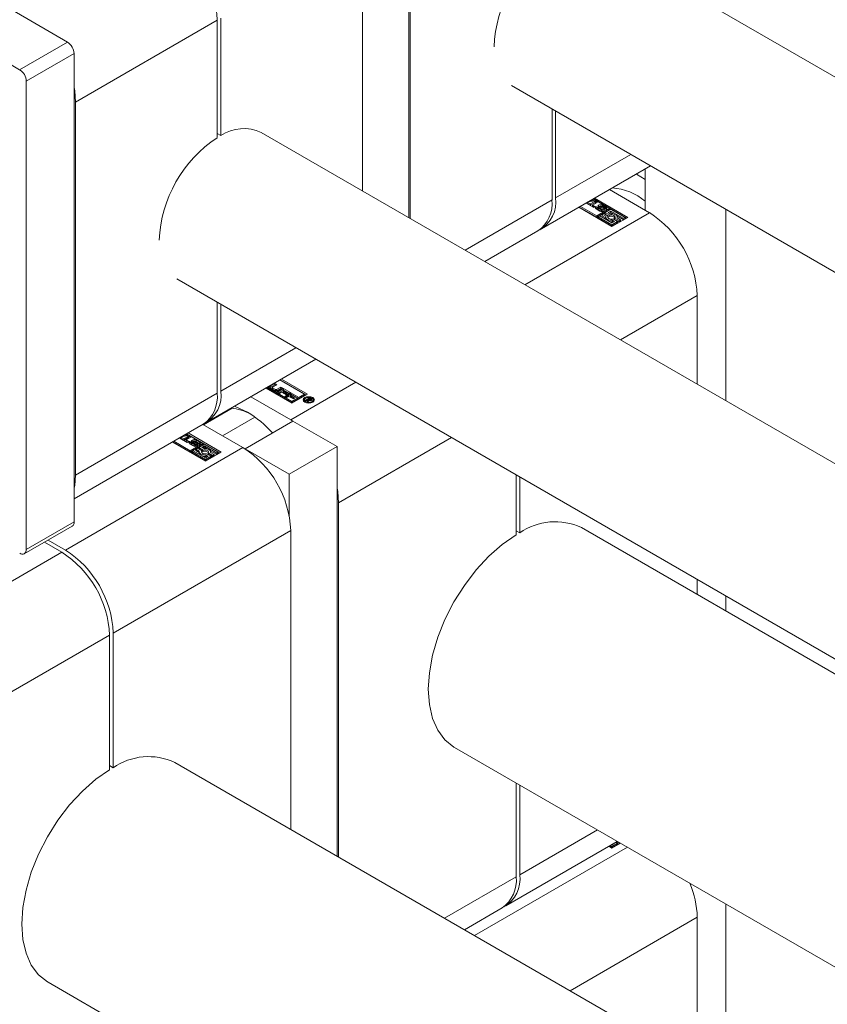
# Model space of a CAD drawing. Header units: millimetres. Extents: x 525 to 29324, y 175 to 20618.
# Tile 167 of 256: x 8384 to 8479, y 14253 to 14369. Entities that reach past the tile are written whole.
import ezdxf

# ---------------------------------------------------------------- set-up
doc = ezdxf.new("R2010")
doc.units = ezdxf.units.MM
doc.linetypes.add('SLD-Centrada-doble', pattern=[12.7, 6.35, -1.27, 1.27, -1.27, 1.27, -1.27])
doc.linetypes.add('SLD-Continua', pattern=[0])

msp = doc.modelspace()

# ---------------------------------------------------------------- linework, layer by layer
at = {"color": 7, "linetype": 'SLD-Continua', "lineweight": 18, "ltscale": 35}
for p, q in [((8429.83, 14345.58), (8429.83, 14388.74)), ((8430, 14345.48), (8430, 14382.11)), ((8424.35, 14348.75), (8424.35, 14378.84)), ((8389.45, 14366.33), (8369.79, 14377.68)), ((9056.22, 14029.69), (8451.96, 14378.52)), ((8383.79, 14363.06), (8364.14, 14374.41)), ((8407.16, 14355.04), (8407.16, 14368.92)), ((8407.59, 14369.16), (8407.59, 14355.28)), ((8390.23, 14309.62), (8390.23, 14364.98)), ((8384.57, 14306.35), (8384.57, 14361.72)), ((8441.97, 14361.19), (9046.07, 14012.46)), ((8390.4, 14315.15), (8390.4, 14359.25)), ((8446.76, 14347.69), (8446.76, 14358.43)), ((8447.18, 14358.19), (8447.18, 14347.93)), ((8407.16, 14355.53), (8407.59, 14355.28)), ((8960.11, 14039.45), (8412.36, 14355.66)), ((8445.53, 14344.27), (8458.41, 14351.71)), ((8457.76, 14350.08), (8456.74, 14350.74)), ((8457.76, 14351.33), (8457.76, 14346.48)), ((8458.29, 14346.17), (8453.56, 14348.9)), ((8450.81, 14347.29), (8450.99, 14347.39)), ((8451.7, 14346.77), (8450.81, 14347.29)), ((8450.95, 14347.21), (8450.99, 14347.23)), ((8450.99, 14347.39), (8451.31, 14347.2)), ((8450.99, 14347.23), (8450.99, 14347.39)), ((8450.99, 14347.23), (8451.31, 14347.04)), ((8451.77, 14347.58), (8451.04, 14347.45)), ((8451.25, 14347.57), (8451.33, 14347.53)), ((8451.31, 14347.2), (8451.87, 14347.52)), ((8451.31, 14347.04), (8451.87, 14347.36)), ((8451.33, 14347.53), (8451.33, 14347.62)), ((8451.33, 14347.53), (8451.51, 14347.56)), ((8451.51, 14347.56), (8451.51, 14347.72)), ((8451.51, 14347.56), (8451.55, 14347.54)), ((8451.52, 14347.73), (8451.77, 14347.58)), ((8452.11, 14347.38), (8451.55, 14347.07)), ((8453.55, 14346.66), (8451.61, 14347.78)), ((8455.56, 14345.54), (8451.65, 14347.8)), ((8451.79, 14347.88), (8455.71, 14345.62)), ((8451.87, 14347.52), (8452.11, 14347.38)), ((8451.87, 14347.36), (8451.87, 14347.52)), ((8451.87, 14347.36), (8451.96, 14347.3)), ((8453.85, 14344.55), (8449.93, 14346.81)), ((8449.97, 14346.83), (8452.05, 14345.63)), ((8450.11, 14346.91), (8452.05, 14345.79)), ((8451.31, 14347.04), (8451.31, 14347.2)), ((8451.55, 14347.07), (8451.88, 14346.88)), ((8451.55, 14346.9), (8451.55, 14347.07)), ((8451.55, 14346.9), (8451.74, 14346.8)), ((8451.88, 14346.88), (8451.7, 14346.77)), ((8452.41, 14346.36), (8451.98, 14346.61)), ((8451.99, 14346.88), (8452.17, 14346.78)), ((8451.99, 14346.72), (8451.99, 14346.88)), ((8452.16, 14346.62), (8451.99, 14346.72)), ((8452.05, 14345.79), (8453.55, 14346.66)), ((8452.05, 14345.63), (8453.55, 14346.5)), ((8452.16, 14346.76), (8452.16, 14346.59)), ((8452.16, 14346.58), (8452.16, 14346.74)), ((8452.18, 14346.56), (8452.18, 14346.72)), ((8452.2, 14346.7), (8452.58, 14346.49)), ((8452.2, 14346.54), (8452.58, 14346.32)), ((8452.67, 14346.54), (8452.27, 14346.79)), ((8452.43, 14346.92), (8452.43, 14346.76)), ((8452.43, 14346.76), (8452.43, 14346.92)), ((8452.43, 14346.76), (8452.43, 14346.76)), ((8452.47, 14346.87), (8452.87, 14346.63)), ((8452.47, 14346.7), (8452.47, 14346.87)), ((8452.47, 14346.7), (8452.87, 14346.46)), ((8452.95, 14346.71), (8452.57, 14346.92)), ((8452.62, 14346.31), (8452.62, 14346.47)), ((8452.66, 14346.31), (8452.66, 14346.46)), ((8452.7, 14346.31), (8452.7, 14346.47)), ((8452.71, 14346.33), (8452.71, 14346.49)), ((8452.71, 14346.32), (8452.71, 14346.49)), ((8452.89, 14346.08), (8452.71, 14345.98)), ((8452.73, 14347.05), (8453.17, 14346.8)), ((8452.73, 14346.89), (8453.17, 14346.63)), ((8452.87, 14346.46), (8452.87, 14346.63)), ((8453.41, 14345.77), (8452.89, 14346.08)), ((8452.98, 14346.63), (8452.98, 14346.63)), ((8453.16, 14346.53), (8452.98, 14346.63)), ((8452.98, 14346.63), (8452.98, 14346.63)), ((8452.99, 14346.62), (8452.99, 14346.65)), ((8452.99, 14346.62), (8452.99, 14346.64)), ((8453.73, 14346.56), (8453.06, 14346.18)), ((8453.06, 14346.18), (8453.59, 14345.87)), ((8453.06, 14346.01), (8453.06, 14346.18)), ((8453.41, 14346.18), (8453.73, 14346.36)), ((8453.65, 14346.04), (8453.41, 14346.18)), ((8453.55, 14346.66), (8453.55, 14346.5)), ((8453.55, 14346.1), (8453.73, 14346.2)), ((8455.36, 14345.62), (8453.73, 14346.56)), ((8453.73, 14346.36), (8455.18, 14345.52)), ((8453.73, 14346.2), (8453.73, 14346.36)), ((8453.73, 14346.2), (8454.03, 14346.02)), ((8467.3, 14346.57), (8467.3, 14323.95)), ((8452.05, 14345.63), (8452.05, 14345.79)), ((8452.4, 14345.79), (8452.22, 14345.69)), ((8452.22, 14345.69), (8453.85, 14344.75)), ((8452.22, 14345.53), (8452.22, 14345.69)), ((8452.22, 14345.53), (8453.85, 14344.59)), ((8453.85, 14344.96), (8452.4, 14345.79)), ((8452.71, 14345.98), (8453.13, 14345.74)), ((8452.71, 14345.81), (8452.71, 14345.98)), ((8452.71, 14345.81), (8453.11, 14345.58)), ((8453.06, 14346.01), (8453.59, 14345.71)), ((8453.11, 14345.66), (8453.11, 14345.49)), ((8453.39, 14345.58), (8453.41, 14345.61)), ((8453.41, 14345.61), (8453.41, 14345.77)), ((8453.59, 14345.71), (8453.59, 14345.87)), ((8455.71, 14345.62), (8453.85, 14344.55)), ((8454.16, 14345.14), (8453.85, 14344.96)), ((8453.85, 14344.75), (8454.51, 14345.14)), ((8453.85, 14344.59), (8454.51, 14344.97)), ((8453.92, 14345.28), (8454.16, 14345.14)), ((8453.92, 14345.11), (8453.92, 14345.28)), ((8453.92, 14345.11), (8454.02, 14345.06)), ((8454.51, 14345.14), (8453.99, 14345.44)), ((8454.16, 14345.54), (8454.69, 14345.24)), ((8454.16, 14345.38), (8454.16, 14345.54)), ((8454.16, 14345.38), (8454.69, 14345.07)), ((8454.42, 14345.8), (8455.18, 14345.36)), ((8454.86, 14345.34), (8454.45, 14345.58)), ((8454.46, 14345.57), (8454.46, 14345.66)), ((8454.51, 14344.97), (8454.51, 14345.14)), ((8454.69, 14345.24), (8454.86, 14345.34)), ((8454.69, 14345.07), (8454.69, 14345.24)), ((8454.69, 14345.07), (8454.86, 14345.18)), ((8454.86, 14345.18), (8454.86, 14345.34)), ((8455.18, 14345.52), (8455.36, 14345.62)), ((8455.18, 14345.36), (8455.18, 14345.52)), ((8455.18, 14345.36), (8455.36, 14345.46)), ((8455.36, 14345.46), (8455.36, 14345.62)), ((8438.81, 14340.39), (8445.1, 14344.02)), ((8453.85, 14344.59), (8453.85, 14344.75)), ((8402.38, 14338.34), (8949.95, 14022.22)), ((8463.94, 14325.89), (8463.94, 14336.38)), ((8407.16, 14324.83), (8407.16, 14335.57)), ((8407.59, 14335.33), (8407.59, 14325.07)), ((8405.93, 14321.41), (8418.81, 14328.85)), ((8417.47, 14324.73), (8414.58, 14326.4)), ((8417.68, 14324.65), (8414.61, 14326.42)), ((8414.76, 14326.5), (8417.82, 14324.73)), ((8415.97, 14323.66), (8412.9, 14325.43)), ((8412.93, 14325.45), (8415.97, 14323.7)), ((8413.07, 14325.53), (8415.97, 14323.86)), ((8413.25, 14325.55), (8413.17, 14325.59)), ((8413.31, 14325.67), (8413.25, 14325.55)), ((8413.44, 14325.67), (8413.97, 14325.98)), ((8413.44, 14325.51), (8413.97, 14325.81)), ((8413.95, 14325.12), (8413.44, 14325.41)), ((8413.67, 14325.51), (8413.67, 14325.34)), ((8414.21, 14325.84), (8413.7, 14325.55)), ((8413.7, 14325.46), (8414.04, 14325.27)), ((8413.7, 14325.3), (8414.04, 14325.11)), ((8413.97, 14325.98), (8414.21, 14325.84)), ((8413.97, 14325.81), (8413.97, 14325.98)), ((8413.97, 14325.81), (8414.06, 14325.76)), ((8414.19, 14325.27), (8414.69, 14325.56)), ((8414.19, 14325.11), (8414.69, 14325.4)), ((8414.28, 14324.95), (8415.01, 14325.37)), ((8414.93, 14325.42), (8414.4, 14325.12)), ((8414.42, 14324.87), (8415.01, 14325.21)), ((8414.69, 14325.56), (8414.93, 14325.42)), ((8414.69, 14325.4), (8414.69, 14325.56)), ((8414.69, 14325.4), (8414.79, 14325.34)), ((8415.07, 14325.13), (8414.94, 14325.06)), ((8415.01, 14325.37), (8415.81, 14324.91)), ((8415.01, 14325.21), (8415.01, 14325.37)), ((8415.01, 14325.21), (8415.67, 14324.83)), ((8415.63, 14324.81), (8415.07, 14325.13)), ((8411.13, 14324.41), (8415.86, 14321.68)), ((8414.52, 14324.81), (8414.28, 14324.95)), ((8414.76, 14324.96), (8414.52, 14324.81)), ((8415.3, 14324.65), (8414.76, 14324.96)), ((8414.94, 14325.06), (8415.48, 14324.75)), ((8414.94, 14324.9), (8414.94, 14325.06)), ((8414.94, 14324.9), (8415.34, 14324.67)), ((8415.15, 14324.45), (8415.88, 14324.87)), ((8415.39, 14324.31), (8415.15, 14324.45)), ((8415.29, 14324.37), (8415.88, 14324.71)), ((8415.48, 14324.75), (8415.3, 14324.65)), ((8415.63, 14324.46), (8415.39, 14324.31)), ((8415.81, 14324.91), (8415.63, 14324.81)), ((8416.17, 14324.15), (8415.63, 14324.46)), ((8415.94, 14324.63), (8415.81, 14324.56)), ((8415.81, 14324.56), (8416.35, 14324.25)), ((8415.81, 14324.4), (8415.81, 14324.56)), ((8415.81, 14324.4), (8416.21, 14324.17)), ((8415.88, 14324.87), (8416.68, 14324.41)), ((8415.88, 14324.71), (8415.88, 14324.87)), ((8415.88, 14324.71), (8416.54, 14324.33)), ((8416.5, 14324.31), (8415.94, 14324.63)), ((8417.82, 14324.73), (8415.97, 14323.66)), ((8415.97, 14323.86), (8417.47, 14324.73)), ((8415.97, 14323.7), (8417.47, 14324.57)), ((8416.35, 14324.25), (8416.17, 14324.15)), ((8416.68, 14324.41), (8416.5, 14324.31)), ((8417.47, 14324.73), (8417.47, 14324.57)), ((8417.48, 14324.04), (8417.48, 14323.88)), ((8417.58, 14323.98), (8418.08, 14324.27)), ((8417.68, 14323.92), (8417.58, 14323.98)), ((8417.91, 14324.06), (8417.68, 14323.92)), ((8417.81, 14323.84), (8417.91, 14324.06)), ((8417.91, 14323.89), (8417.91, 14324.06)), ((8417.91, 14324.01), (8417.94, 14324.02)), ((8418, 14323.96), (8417.93, 14323.78)), ((8418.1, 14324.17), (8417.94, 14324.07)), ((8417.94, 14324.07), (8417.96, 14324.06)), ((8417.94, 14323.91), (8417.94, 14324.07)), ((8417.96, 14323.89), (8417.96, 14324.06)), ((8418.07, 14323.94), (8418.07, 14324.02)), ((8418.08, 14324.27), (8418.25, 14324.17)), ((8418.08, 14324.16), (8418.08, 14324.27)), ((8418.14, 14324.14), (8418.1, 14324.17)), ((8418.15, 14324.14), (8418.14, 14324.14)), ((8418.16, 14324.13), (8418.15, 14324.14)), ((8418.16, 14323.95), (8418.16, 14324.03)), ((8418.2, 14323.95), (8418.2, 14324.08)), ((8418.2, 14324.04), (8418.25, 14324.01)), ((8418.5, 14323.88), (8418.5, 14324.04)), ((8408.92, 14323.05), (8405.55, 14321.1)), ((8415.97, 14323.7), (8415.97, 14323.86)), ((8417.48, 14323.88), (8417.5, 14323.78)), ((8417.93, 14323.78), (8417.81, 14323.84)), ((8417.87, 14323.81), (8417.91, 14323.89)), ((8417.94, 14323.91), (8417.96, 14323.89)), ((8417.96, 14323.89), (8417.97, 14323.89)), ((8418.47, 14323.78), (8418.5, 14323.88)), ((8411.62, 14322.02), (8407.79, 14319.81)), ((8415.86, 14321.68), (8416.1, 14321.54)), ((8390.23, 14312.34), (8405.51, 14321.16)), ((8410.2, 14318.42), (8405.47, 14321.15)), ((8405.67, 14321.26), (8405.6, 14321.13)), ((8416.11, 14321.54), (8410.45, 14318.27)), ((8421.34, 14318.52), (8416.11, 14321.54)), ((8402.73, 14319.53), (8402.91, 14319.63)), ((8403.62, 14319.02), (8402.73, 14319.53)), ((8402.87, 14319.45), (8402.91, 14319.47)), ((8402.91, 14319.63), (8403.23, 14319.45)), ((8402.91, 14319.47), (8402.91, 14319.63)), ((8402.91, 14319.47), (8403.23, 14319.28)), ((8403.69, 14319.82), (8402.95, 14319.69)), ((8403.17, 14319.81), (8403.24, 14319.77)), ((8403.23, 14319.45), (8403.78, 14319.76)), ((8403.23, 14319.28), (8403.78, 14319.6)), ((8403.23, 14319.28), (8403.23, 14319.45)), ((8403.24, 14319.77), (8403.24, 14319.86)), ((8403.24, 14319.77), (8403.43, 14319.8)), ((8403.43, 14319.97), (8403.69, 14319.82)), ((8403.43, 14319.8), (8403.43, 14319.97)), ((8403.43, 14319.8), (8403.47, 14319.78)), ((8404.02, 14319.63), (8403.47, 14319.31)), ((8403.47, 14319.31), (8403.79, 14319.12)), ((8403.47, 14319.14), (8403.47, 14319.31)), ((8405.47, 14318.9), (8403.53, 14320.02)), ((8407.48, 14317.78), (8403.56, 14320.04)), ((8403.71, 14320.13), (8407.62, 14317.86)), ((8403.78, 14319.76), (8404.02, 14319.63)), ((8403.78, 14319.6), (8403.78, 14319.76)), ((8403.78, 14319.6), (8403.88, 14319.54)), ((8405.77, 14316.79), (8401.85, 14319.05)), ((8401.88, 14319.07), (8403.96, 14317.87)), ((8402.02, 14319.15), (8403.96, 14318.04)), ((8403.47, 14319.14), (8403.65, 14319.04)), ((8403.79, 14319.12), (8403.62, 14319.02)), ((8404.33, 14318.6), (8403.89, 14318.85)), ((8403.91, 14319.13), (8404.09, 14319.02)), ((8403.91, 14318.96), (8403.91, 14319.13)), ((8404.07, 14318.87), (8403.91, 14318.96)), ((8403.96, 14318.04), (8405.47, 14318.9)), ((8403.96, 14317.87), (8405.47, 14318.74)), ((8404.07, 14319), (8404.07, 14318.84)), ((8404.08, 14318.82), (8404.08, 14318.98)), ((8404.1, 14318.8), (8404.1, 14318.96)), ((8404.12, 14318.95), (8404.5, 14318.73)), ((8404.12, 14318.78), (8404.5, 14318.57)), ((8404.59, 14318.79), (8404.18, 14319.03)), ((8404.35, 14319.16), (8404.35, 14319)), ((8404.35, 14319), (8404.35, 14319.16)), ((8404.35, 14319), (8404.35, 14319)), ((8404.39, 14319.11), (8404.79, 14318.87)), ((8404.39, 14318.95), (8404.39, 14319.11)), ((8404.39, 14318.95), (8404.79, 14318.7)), ((8404.86, 14318.95), (8404.49, 14319.16)), ((8404.53, 14318.55), (8404.53, 14318.71)), ((8404.58, 14318.55), (8404.58, 14318.7)), ((8404.62, 14318.55), (8404.62, 14318.71)), ((8404.63, 14318.57), (8404.63, 14318.73)), ((8404.63, 14318.57), (8404.63, 14318.73)), ((8404.8, 14318.32), (8404.63, 14318.22)), ((8404.63, 14318.22), (8405.04, 14317.98)), ((8404.63, 14318.05), (8404.63, 14318.22)), ((8404.65, 14319.29), (8405.09, 14319.04)), ((8404.65, 14319.13), (8405.09, 14318.88)), ((8404.79, 14318.7), (8404.79, 14318.87)), ((8405.33, 14318.01), (8404.8, 14318.32)), ((8404.9, 14318.87), (8404.9, 14318.88)), ((8404.9, 14318.87), (8404.9, 14318.88)), ((8405.08, 14318.77), (8404.9, 14318.87)), ((8404.91, 14318.86), (8404.91, 14318.9)), ((8404.91, 14318.87), (8404.91, 14318.89)), ((8405.64, 14318.8), (8404.98, 14318.42)), ((8404.98, 14318.42), (8405.51, 14318.12)), ((8404.98, 14318.26), (8404.98, 14318.42)), ((8404.98, 14318.26), (8405.51, 14317.95)), ((8405.33, 14318.42), (8405.64, 14318.6)), ((8405.57, 14318.28), (8405.33, 14318.42)), ((8405.47, 14318.9), (8405.47, 14318.74)), ((8405.47, 14318.34), (8405.64, 14318.44)), ((8407.27, 14317.86), (8405.64, 14318.8)), ((8405.64, 14318.6), (8407.1, 14317.76)), ((8405.64, 14318.44), (8405.64, 14318.6)), ((8405.64, 14318.44), (8405.95, 14318.26)), ((8410.45, 14318.27), (8410.45, 14318.27)), ((8410.45, 14318.27), (8415.68, 14315.25)), ((8421.34, 14318.52), (8415.68, 14315.25)), ((8421.34, 14270.11), (8421.34, 14318.52)), ((8403.96, 14317.87), (8403.96, 14318.04)), ((8404.31, 14318.04), (8404.14, 14317.93)), ((8404.14, 14317.93), (8405.77, 14317)), ((8404.14, 14317.77), (8404.14, 14317.93)), ((8404.14, 14317.77), (8405.77, 14316.83)), ((8405.77, 14317.2), (8404.31, 14318.04)), ((8404.63, 14318.05), (8405.03, 14317.82)), ((8405.03, 14317.9), (8405.03, 14317.74)), ((8405.3, 14317.82), (8405.33, 14317.85)), ((8405.33, 14317.85), (8405.33, 14318.01)), ((8405.51, 14317.95), (8405.51, 14318.12)), ((8407.62, 14317.86), (8405.77, 14316.79)), ((8405.77, 14317), (8406.43, 14317.38)), ((8406.08, 14317.38), (8405.77, 14317.2)), ((8405.77, 14316.83), (8406.43, 14317.22)), ((8405.77, 14316.83), (8405.77, 14317)), ((8405.84, 14317.52), (8406.08, 14317.38)), ((8405.84, 14317.35), (8405.84, 14317.52)), ((8405.84, 14317.35), (8405.94, 14317.3)), ((8406.43, 14317.38), (8405.91, 14317.68)), ((8406.08, 14317.62), (8406.08, 14317.78)), ((8406.08, 14317.78), (8406.61, 14317.48)), ((8406.08, 14317.62), (8406.61, 14317.32)), ((8406.34, 14318.04), (8407.1, 14317.6)), ((8406.78, 14317.58), (8406.37, 14317.82)), ((8406.38, 14317.81), (8406.38, 14317.9)), ((8406.43, 14317.22), (8406.43, 14317.38)), ((8406.61, 14317.48), (8406.78, 14317.58)), ((8406.61, 14317.32), (8406.61, 14317.48)), ((8406.61, 14317.32), (8406.78, 14317.42)), ((8406.78, 14317.42), (8406.78, 14317.58)), ((8407.1, 14317.76), (8407.27, 14317.86)), ((8407.1, 14317.6), (8407.1, 14317.76)), ((8407.1, 14317.6), (8407.27, 14317.7)), ((8407.27, 14317.7), (8407.27, 14317.86)), ((8415.68, 14315.25), (8415.68, 14310.34)), ((8442.52, 14308.08), (8442.52, 14315.16)), ((8442.94, 14314.92), (8442.94, 14308.33)), ((8421.52, 14270.01), (8421.52, 14311.88)), ((8384.34, 14305.85), (8390, 14309.12)), ((8950.1, 14020.38), (8450.23, 14308.95)), ((8415.86, 14273.27), (8415.86, 14308.62)), ((8442.52, 14308.57), (8442.94, 14308.33)), ((8388.78, 14306.05), (8386.73, 14307.23)), ((8387.15, 14307.47), (8389.2, 14306.29)), ((8463.94, 14301.03), (8463.94, 14302.79)), ((8467.3, 14300.85), (8467.3, 14299.09)), ((8394.43, 14280.32), (8394.43, 14296.25)), ((8394.86, 14296.49), (8394.86, 14280.57)), ((8435.23, 14282.97), (8986.42, 13964.77)), ((8948.53, 13965.77), (8402.15, 14281.19)), ((8394.43, 14280.81), (8394.86, 14280.57)), ((8442.52, 14267.67), (8442.52, 14278.76)), ((8442.94, 14278.52), (8442.94, 14267.91)), ((8441.29, 14264.25), (8454.47, 14271.86)), ((8454.16, 14271.65), (8453.85, 14271.47)), ((8453.85, 14271.26), (8454.51, 14271.65)), ((8454.85, 14271.64), (8453.85, 14271.06)), ((8453.99, 14271.58), (8454.02, 14271.57)), ((8454.13, 14271.67), (8454.16, 14271.65)), ((8454.51, 14271.65), (8454.31, 14271.77)), ((8454.34, 14271.79), (8454.69, 14271.59)), ((8454.51, 14271.49), (8454.51, 14271.65)), ((8454.69, 14271.59), (8454.69, 14271.73)), ((8454.69, 14271.59), (8454.82, 14271.66)), ((8453.85, 14271.06), (8453.47, 14271.28)), ((8453.5, 14271.3), (8453.85, 14271.1)), ((8453.64, 14271.38), (8453.85, 14271.26)), ((8453.85, 14271.47), (8453.82, 14271.48)), ((8453.85, 14271.1), (8454.51, 14271.49)), ((8453.85, 14271.1), (8453.85, 14271.26)), ((8436.39, 14261.42), (8440.86, 14264)), ((8467.3, 14264.45), (8467.3, 14243.58)), ((8463.94, 14245.52), (8463.94, 14262.89)), ((8387.15, 14255.21), (8934.08, 13939.47))]:
    msp.add_line(p, q, dxfattribs=at)
at = {"color": 8, "linetype": 'SLD-Centrada-doble', "lineweight": 18, "ltscale": 35}
for p, q in [((8390.4, 14359.25), (8407.16, 14368.92)), ((8383.79, 14363.06), (8389.45, 14366.33)), ((8384.57, 14361.72), (8390.23, 14364.98)), ((8456.07, 14353.06), (8447.18, 14347.93)), ((8436.47, 14341.75), (8446.76, 14347.69)), ((8458.29, 14346.17), (8443.54, 14337.66)), ((8451.98, 14346.88), (8451.98, 14346.71)), ((8452.2, 14346.54), (8452.2, 14346.7)), ((8452.27, 14347.05), (8452.27, 14346.89)), ((8452.44, 14346.73), (8452.44, 14346.9)), ((8452.58, 14346.32), (8452.58, 14346.49)), ((8452.7, 14346.31), (8452.7, 14346.47)), ((8452.73, 14346.89), (8452.73, 14347.05)), ((8453.17, 14346.63), (8453.17, 14346.8)), ((8463.94, 14336.38), (8454.86, 14331.13)), ((8416.47, 14330.2), (8407.59, 14325.07)), ((8413.44, 14325.51), (8413.44, 14325.67)), ((8413.7, 14325.3), (8413.7, 14325.46)), ((8414.04, 14325.11), (8414.04, 14325.27)), ((8414.19, 14325.11), (8414.19, 14325.27)), ((8415.86, 14321.68), (8423.54, 14326.12)), ((8390.4, 14315.15), (8407.16, 14324.83)), ((8417.52, 14324.16), (8417.52, 14324.31)), ((8418.17, 14323.95), (8418.17, 14324.04)), ((8418.19, 14323.95), (8418.19, 14324.05)), ((8418.25, 14324.01), (8418.25, 14324.17)), ((8418.31, 14324.01), (8418.31, 14324.13)), ((8418.35, 14323.72), (8418.35, 14323.83)), ((8421.52, 14311.88), (8434.86, 14319.58)), ((8410.2, 14318.42), (8389.2, 14306.29)), ((8403.89, 14319.12), (8403.89, 14318.96)), ((8404.12, 14318.78), (8404.12, 14318.95)), ((8404.19, 14319.29), (8404.19, 14319.13)), ((8404.36, 14318.98), (8404.36, 14319.14)), ((8404.5, 14318.57), (8404.5, 14318.73)), ((8404.62, 14318.55), (8404.62, 14318.71)), ((8404.65, 14319.13), (8404.65, 14319.29)), ((8405.09, 14318.88), (8405.09, 14319.04)), ((8384.57, 14306.35), (8390.23, 14309.62)), ((8415.86, 14308.62), (8394.86, 14296.49)), ((8367.78, 14293.92), (8388.78, 14306.05)), ((8373.43, 14284.13), (8394.43, 14296.25)), ((8452.13, 14273.21), (8442.94, 14267.91)), ((8455.67, 14271.17), (8437.58, 14260.73)), ((8434.05, 14262.78), (8442.52, 14267.67)), ((8463.94, 14262.89), (8448.9, 14254.2))]:
    msp.add_line(p, q, dxfattribs=at)
at = {"color": 7, "linetype": 'SLD-Continua', "lineweight": 18, "ltscale": 35, "flags": 128}
for points in [[(8390.23, 14360.97), (8390.3, 14360.58), (8390.4, 14359.25)], [(8451.98, 14346.71), (8451.94, 14346.69), (8451.91, 14346.66)], [(8452.27, 14346.89), (8452.23, 14346.86), (8452.21, 14346.84)], [(8452.62, 14346.31), (8452.62, 14346.31), (8452.63, 14346.31)], [(8452.71, 14346.32), (8452.71, 14346.33), (8452.71, 14346.33)], [(8452.94, 14346.41), (8452.91, 14346.43), (8452.87, 14346.46)], [(8453.23, 14346.58), (8453.21, 14346.61), (8453.17, 14346.63)], [(8453.13, 14345.74), (8453.11, 14345.64), (8453.14, 14345.55), (8453.21, 14345.46), (8453.31, 14345.38), (8453.44, 14345.32), (8453.59, 14345.28), (8453.76, 14345.27), (8453.92, 14345.28)], [(8453.99, 14345.44), (8453.86, 14345.42), (8453.73, 14345.41), (8453.6, 14345.44), (8453.49, 14345.48), (8453.41, 14345.55), (8453.37, 14345.62), (8453.37, 14345.7), (8453.41, 14345.77)], [(8453.59, 14345.87), (8453.72, 14345.9), (8453.85, 14345.9), (8453.98, 14345.88), (8454.09, 14345.83), (8454.17, 14345.77), (8454.21, 14345.69), (8454.21, 14345.62), (8454.16, 14345.54)], [(8454.45, 14345.58), (8454.46, 14345.67), (8454.44, 14345.77), (8454.37, 14345.86), (8454.27, 14345.93), (8454.13, 14345.99), (8453.98, 14346.03), (8453.82, 14346.05), (8453.65, 14346.04)], [(8413.44, 14325.51), (8413.4, 14325.48), (8413.38, 14325.46)], [(8418.46, 14323.77), (8418.24, 14323.69), (8417.99, 14323.66), (8417.73, 14323.69), (8417.52, 14323.77), (8417.38, 14323.89), (8417.33, 14324.04), (8417.38, 14324.19), (8417.52, 14324.31)], [(8417.34, 14323.96), (8417.38, 14324.02), (8417.5, 14324.14)], [(8417.63, 14324.25), (8417.51, 14324.15), (8417.48, 14324.04), (8417.51, 14323.93), (8417.63, 14323.83), (8417.79, 14323.77), (8417.99, 14323.75), (8418.18, 14323.77), (8418.35, 14323.83)], [(8417.52, 14324.31), (8417.73, 14324.39), (8417.99, 14324.42), (8418.24, 14324.39), (8418.46, 14324.31), (8418.6, 14324.19), (8418.65, 14324.04), (8418.6, 14323.89), (8418.46, 14323.77)], [(8418.35, 14323.83), (8418.46, 14323.93), (8418.5, 14324.04), (8418.46, 14324.15), (8418.35, 14324.25), (8418.18, 14324.31), (8417.99, 14324.34), (8417.79, 14324.31), (8417.63, 14324.25)], [(8418.47, 14324.14), (8418.6, 14324.02), (8418.64, 14323.96)], [(8409.19, 14323.29), (8409.35, 14323.24), (8410.73, 14322.6)], [(8403.89, 14318.96), (8403.85, 14318.93), (8403.83, 14318.91)], [(8404.19, 14319.13), (8404.15, 14319.1), (8404.13, 14319.08)], [(8404.53, 14318.55), (8404.54, 14318.55), (8404.54, 14318.55)], [(8404.63, 14318.57), (8404.63, 14318.57), (8404.63, 14318.57)], [(8404.85, 14318.65), (8404.83, 14318.68), (8404.79, 14318.7)], [(8405.15, 14318.83), (8405.13, 14318.85), (8405.09, 14318.88)], [(8405.51, 14318.12), (8405.63, 14318.14), (8405.77, 14318.14), (8405.9, 14318.12), (8406.01, 14318.07), (8406.08, 14318.01), (8406.13, 14317.94), (8406.12, 14317.86), (8406.08, 14317.78)], [(8406.37, 14317.82), (8406.38, 14317.92), (8406.35, 14318.01), (8406.28, 14318.1), (8406.18, 14318.17), (8406.05, 14318.23), (8405.9, 14318.27), (8405.74, 14318.29), (8405.57, 14318.28)], [(8405.04, 14317.98), (8405.03, 14317.88), (8405.06, 14317.79), (8405.13, 14317.7), (8405.23, 14317.62), (8405.36, 14317.56), (8405.51, 14317.53), (8405.68, 14317.51), (8405.84, 14317.52)], [(8405.91, 14317.68), (8405.78, 14317.66), (8405.64, 14317.66), (8405.51, 14317.68), (8405.4, 14317.73), (8405.33, 14317.79), (8405.29, 14317.86), (8405.29, 14317.94), (8405.33, 14318.01)], [(8390.4, 14315.15), (8390.3, 14313.94), (8390.23, 14313.63)], [(8421.34, 14313.61), (8421.41, 14313.22), (8421.52, 14311.88)], [(8435.23, 14282.97), (8435.16, 14283.01), (8434.1, 14283.86), (8433.25, 14284.99), (8432.63, 14286.39), (8432.25, 14288.02), (8432.12, 14289.84), (8432.25, 14291.8), (8432.63, 14293.87), (8433.25, 14295.98), (8434.1, 14298.1), (8435.16, 14300.16), (8436.39, 14302.12), (8437.78, 14303.94), (8439.29, 14305.56), (8440.88, 14306.95), (8442.52, 14308.08)], [(8387.15, 14255.21), (8387.07, 14255.25), (8386.02, 14256.1), (8385.17, 14257.23), (8384.55, 14258.63), (8384.17, 14260.26), (8384.04, 14262.08), (8384.17, 14264.04), (8384.55, 14266.11), (8385.17, 14268.22), (8386.02, 14270.34), (8387.07, 14272.4), (8388.31, 14274.36), (8389.7, 14276.18), (8391.21, 14277.8), (8392.8, 14279.2), (8394.43, 14280.32)]]:
    msp.add_lwpolyline(points, dxfattribs=at)
at = {"color": 7, "linetype": 'SLD-Continua', "lineweight": 18, "ltscale": 1225}
for centre, radius, start, end in [((8394.88, 14368.36), 12.29, 2.6055, 57.3945), ((8455.16, 14365.14), 15.27, 123.3697, 177.6232), ((8388.54, 14364.9), 1.69, 2.6055, 57.3945), ((8382.88, 14361.64), 1.69, 2.6055, 57.3945), ((8410.31, 14351.21), 4.9, 65.1254, 123.863), ((8415.56, 14342.28), 15.27, 123.3697, 177.6232), ((8453.54, 14342.69), 6.41, 48.8433, 86.9271), ((8442.84, 14347.25), 3.94, 305.0133, 6.2988), ((8443.46, 14347.43), 3.76, 299.4846, 7.6964), ((8452.03, 14346.75), 0.142, 110.7834, 249.2166), ((8452.14, 14346.6), 0.318, 117.5289, 119.982), ((8452.14, 14346.44), 0.318, 117.5289, 119.982), ((8452.18, 14346.76), 0.0258, 116.8434, 158.1777), ((8452.18, 14346.76), 0.026, 161.1565, 213.6065), ((8452.22, 14346.78), 0.0708, 208.7074, 230.4504), ((8452.18, 14346.59), 0.027, 180.6276, 213.09), ((8452.22, 14346.61), 0.0708, 208.7074, 230.4504), ((8452.32, 14346.92), 0.141, 110.4655, 247.1462), ((8452.28, 14346.84), 0.154, 228.7284, 240.3176), ((8452.28, 14346.67), 0.154, 228.7284, 240.3176), ((8452.5, 14346.61), 0.5, 62.6097, 117.3903), ((8452.49, 14346.49), 0.45, 95.5088, 118.322), ((8452.64, 14346.8), 0.5, 242.6097, 297.3903), ((8452.46, 14346.92), 0.0218, 113.6774, 178.7446), ((8452.48, 14346.92), 0.0436, 183.4924, 216.9867), ((8452.48, 14346.76), 0.0436, 183.4924, 216.9867), ((8452.54, 14346.97), 0.124, 217.0609, 237.0978), ((8452.54, 14346.81), 0.124, 217.0609, 237.0978), ((8452.48, 14346.89), 0.0616, 93.0722, 118.4346), ((8452.48, 14346.79), 0.153, 75.0371, 93.4904), ((8452.47, 14346.74), 0.213, 60.6051, 75.8253), ((8452.52, 14346.48), 0.462, 61.8515, 88.3543), ((8452.68, 14346.66), 0.202, 240.3702, 252.2392), ((8452.68, 14346.5), 0.202, 240.3702, 252.2392), ((8452.67, 14346.64), 0.176, 251.4344, 266.7333), ((8452.67, 14346.53), 0.067, 264.2447, 297.3759), ((8452.58, 14346.39), 0.178, 50.9152, 58.9481), ((8452.63, 14346.46), 0.093, 33.2278, 50.3744), ((8452.69, 14346.49), 0.0231, 294.9435, 350.6931), ((8452.68, 14346.51), 0.0431, 298.3732, 299.9907), ((8452.69, 14346.33), 0.0224, 298.6876, 351.092), ((8452.68, 14346.49), 0.0335, 354.5634, 33.9086), ((8452.82, 14346.49), 0.142, 290.8418, 69.5745), ((8452.87, 14346.58), 0.15, 46.7738, 60.4337), ((8452.93, 14346.64), 0.0626, 20.075, 47.5276), ((8452.97, 14346.66), 0.0274, 300.0813, 329.7112), ((8452.97, 14346.65), 0.0235, 334.9863, 18.5125), ((8453.01, 14346.81), 0.317, 297.8188, 299.9854), ((8453.12, 14346.67), 0.142, 290.7834, 69.2166), ((8451.66, 14335.82), 12.29, 2.6055, 57.3945), ((8453.37, 14345.5), 0.252, 180.8413, 214.9702), ((8453.79, 14346.24), 1.14, 257.6286, 276.8556), ((8453.79, 14345.21), 0.539, 42.4912, 112.1989), ((8413.49, 14325.54), 0.14, 110.7834, 249.2166), ((8413.73, 14325.35), 0.0516, 185.6948, 245.6253), ((8413.72, 14325.51), 0.0448, 110.7834, 249.2166), ((8414.17, 14325.55), 0.492, 242.6097, 297.3903), ((8414.11, 14325.41), 0.158, 242.6097, 297.3903), ((8403.24, 14324.39), 3.94, 305.0133, 6.2988), ((8403.87, 14324.57), 3.75, 298.6945, 7.7687), ((8414.11, 14325.25), 0.158, 242.6097, 297.3903), ((8418.11, 14324.32), 0.3, 239.8265, 263.3108), ((8418.11, 14324.28), 0.337, 249.8468, 279.3573), ((8418.09, 14324.17), 0.156, 265.2502, 296.1848), ((8418.09, 14324.02), 0.124, 34.5394, 56.8263), ((8418.08, 14324.18), 0.162, 296.4865, 299.9663), ((8418.1, 14324.15), 0.128, 299.6191, 312.3716), ((8418.13, 14324.22), 0.28, 278.308, 298.9183), ((8418.17, 14324.08), 0.0312, 306.4815, 29.8951), ((8418.12, 14323.95), 0.263, 43.966, 60.037), ((8418.1, 14323.76), 0.295, 52.4142, 59.5817), ((8418.17, 14324.16), 0.204, 296.3428, 299.9637), ((8418.16, 14324.15), 0.202, 299.9962, 300.6548), ((8418.23, 14324.08), 0.106, 294.9318, 350.7673), ((8418.25, 14324.07), 0.0841, 357.0337, 45.5479), ((8408.44, 14317.58), 5.48, 61.0254, 86.484), ((8404.13, 14311.64), 12.79, 41.6506, 58.9376), ((8404.42, 14318.85), 0.5, 62.6097, 117.3903), ((8403.94, 14318.99), 0.142, 110.7834, 249.2166), ((8404.05, 14318.84), 0.318, 117.5289, 119.982), ((8404.05, 14318.68), 0.318, 117.5289, 119.982), ((8404.1, 14319), 0.026, 161.1565, 213.6065), ((8404.1, 14318.84), 0.027, 180.6276, 213.09), ((8404.1, 14319), 0.0258, 116.8434, 158.1777), ((8404.14, 14319.02), 0.0708, 208.7074, 230.4504), ((8404.14, 14318.86), 0.0708, 208.7074, 230.4504), ((8404.24, 14319.16), 0.141, 110.4655, 247.1462), ((8404.2, 14319.08), 0.154, 228.7284, 240.3176), ((8404.2, 14318.92), 0.154, 228.7284, 240.3176), ((8404.4, 14318.73), 0.45, 95.5088, 118.322), ((8404.56, 14319.05), 0.5, 242.6097, 297.3903), ((8404.37, 14319.16), 0.0218, 113.6774, 178.7446), ((8404.39, 14319.17), 0.0436, 183.4924, 216.9867), ((8404.39, 14319), 0.0436, 183.4924, 216.9867), ((8404.39, 14319.13), 0.0616, 93.0722, 118.4346), ((8404.46, 14319.21), 0.124, 217.0609, 237.0978), ((8404.46, 14319.05), 0.124, 217.0609, 237.0978), ((8404.4, 14319.04), 0.153, 75.0371, 93.4904), ((8404.39, 14318.98), 0.213, 60.6051, 75.8253), ((8404.43, 14318.72), 0.462, 61.8515, 88.3543), ((8404.6, 14318.91), 0.202, 240.3702, 252.2392), ((8404.6, 14318.74), 0.202, 240.3702, 252.2392), ((8404.59, 14318.88), 0.176, 251.4344, 266.7333), ((8404.59, 14318.77), 0.067, 264.2447, 297.3759), ((8404.49, 14318.63), 0.178, 50.9152, 58.9481), ((8404.55, 14318.7), 0.093, 33.2278, 50.3744), ((8404.61, 14318.73), 0.0231, 294.9435, 350.6931), ((8404.6, 14318.75), 0.0431, 298.3732, 299.9907), ((8404.61, 14318.57), 0.0224, 298.6876, 351.092), ((8404.6, 14318.73), 0.0335, 354.5634, 33.9086), ((8404.74, 14318.73), 0.142, 290.8418, 69.5745), ((8404.79, 14318.82), 0.15, 46.7738, 60.4337), ((8404.85, 14318.88), 0.0626, 20.075, 47.5276), ((8404.89, 14318.9), 0.0274, 300.0813, 329.7112), ((8404.89, 14318.9), 0.0235, 334.9863, 18.5125), ((8404.93, 14319.05), 0.317, 297.8188, 299.9854), ((8405.04, 14318.91), 0.142, 290.7834, 69.2166), ((8403.58, 14308.06), 12.29, 2.6055, 57.3945), ((8405.28, 14317.74), 0.252, 180.8413, 214.9702), ((8405.71, 14318.48), 1.14, 257.6286, 276.8556), ((8405.71, 14317.45), 0.539, 42.4912, 112.1989), ((8389.69, 14309.56), 0.542, 305.0133, 6.2988), ((8447.13, 14302.29), 7.35, 65.0271, 124.7397), ((8384.1, 14306.28), 0.48, 230.7967, 9.214), ((8382.15, 14295.69), 12.29, 2.6055, 57.3945), ((8382.58, 14295.94), 12.29, 2.6055, 57.3945), ((8399.04, 14274.53), 7.35, 65.0271, 124.7397), ((8438.6, 14267.23), 3.94, 305.0133, 6.2988), ((8439.22, 14267.41), 3.76, 299.4846, 7.6964), ((8453.28, 14262.65), 10.66, 1.2947, 23.5248)]:
    msp.add_arc(centre, radius, start, end, dxfattribs=at)

doc.saveas('drawing.dxf')
